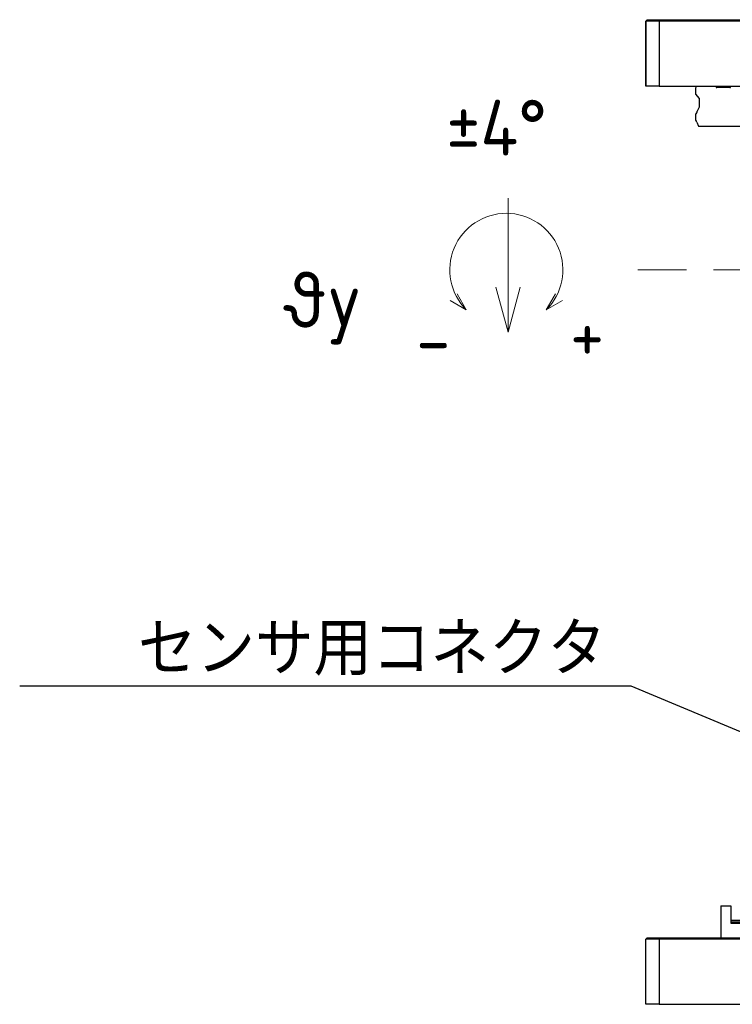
# Model space of a CAD drawing. Header units: millimetres. Extents: x -4576 to 39809, y -642 to 77172.
# Tile 9 of 42: x 217 to 284, y -33 to 60. Entities that reach past the tile are written whole.
import ezdxf
from ezdxf import colors
from ezdxf.entities.mleader import LeaderData, LeaderLine
from ezdxf.math import Vec2, Vec3

# ---------------------------------------------------------------- set-up
doc = ezdxf.new("R2010")
doc.units = ezdxf.units.MM
doc.linetypes.add('CENTERX2', pattern=[20.32, 12.7, -2.54, 2.54, -2.54])
doc.styles.add('SLDTEXTSTYLE1', font='isocp.shx')
doc.styles.get("Standard").update_dxf_attribs({"font": 'isocp.shx', "height": 5})

msp = doc.modelspace()

# ---------------------------------------------------------------- linework, layer by layer
at = {"color": 7, "linetype": 'Continuous', "lineweight": 25}
for p, q in [((276.23, 59.551), (276.355, 59.676)), ((276.23, 59.551), (276.355, 59.676)), ((277.48, 59.551), (276.23, 59.551)), ((276.23, 53.426), (276.23, 59.551)), ((276.23, 59.551), (276.23, 59.551)), ((276.23, 59.551), (276.23, 53.426)), ((276.355, 59.676), (277.532, 59.676)), ((276.355, 59.676), (276.355, 59.676)), ((277.532, 59.676), (277.48, 59.551)), ((277.48, 59.551), (277.48, 53.426)), ((399.98, 59.551), (277.48, 59.551)), ((277.532, 59.676), (399.928, 59.676)), ((277.48, 53.426), (276.23, 53.426)), ((276.23, 53.426), (276.23, 53.426)), ((277.48, 53.426), (399.98, 53.426)), ((280.99, 53.426), (280.896, 53.239)), ((280.896, 53.239), (280.896, 52.681)), ((284.146, 53.301), (282.895, 53.301)), ((280.896, 52.681), (281.258, 52.263)), ((281.258, 52.263), (281.258, 51.466)), ((281.258, 51.466), (281.062, 51.074)), ((280.92, 50.789), (280.896, 50.741)), ((280.896, 50.741), (280.896, 50.236)), ((280.896, 50.236), (280.974, 50.15)), ((281.028, 50.057), (281.176, 49.676)), ((281.176, 49.676), (285.866, 49.676)), ((283.291, -23.561), (283.291, -26.561)), ((283.291, -23.561), (284.216, -23.561)), ((284.216, -23.561), (284.216, -25.186)), ((285.716, -24.936), (284.216, -24.936)), ((284.216, -25.061), (285.716, -25.061)), ((284.216, -25.186), (285.716, -25.186)), ((276.23, -26.686), (276.355, -26.561)), ((277.48, -26.686), (276.23, -26.686)), ((276.23, -32.811), (276.23, -26.686)), ((276.355, -26.561), (277.532, -26.561)), ((277.532, -26.561), (277.48, -26.686)), ((399.98, -26.686), (277.48, -26.686)), ((277.48, -26.686), (277.48, -32.811)), ((277.532, -26.561), (399.928, -26.561)), ((277.48, -32.811), (276.23, -32.811)), ((277.48, -32.811), (399.98, -32.811))]:
    msp.add_line(p, q, dxfattribs=at)
at = {"color": 0, "lineweight": 15}
for p, q in [((263.287, 42.912), (263.287, 30.313)), ((263.287, 30.312), (262.155, 34.538)), ((263.287, 30.312), (264.42, 34.538)), ((259.366, 32.419), (258.491, 33.935)), ((266.88, 32.419), (267.755, 33.935)), ((259.366, 32.419), (257.85, 33.294)), ((266.88, 32.419), (268.396, 33.294))]:
    msp.add_line(p, q, dxfattribs=at)
at = {"color": 7, "linetype": 'CENTERX2', "lineweight": 18}
msp.add_line((401.98, 36.176), (275.48, 36.176), dxfattribs=at)
at = {"color": 7, "linetype": 'Continuous', "lineweight": 25, "flags": 128}
for points in [[(282.833, 53.426), (282.834, 53.402), (282.838, 53.378), (282.844, 53.357), (282.851, 53.338), (282.861, 53.322), (282.872, 53.311), (282.883, 53.304), (282.895, 53.301)], [(284.146, 53.301), (284.158, 53.304), (284.17, 53.311), (284.181, 53.322), (284.19, 53.338), (284.198, 53.357), (284.204, 53.378), (284.208, 53.402), (284.209, 53.426)]]:
    msp.add_lwpolyline(points, dxfattribs=at)
at = {"color": 7, "linetype": 'Continuous', "lineweight": 25}
for centre, radius, start, end in [((280.73, 51.062), 0.332, 304.73823, 2.13166), ((280.742, 49.952), 0.304, 20.09315, 40.39342)]:
    msp.add_arc(centre, radius, start, end, dxfattribs=at)
at = {"color": 0, "lineweight": 15}
msp.add_arc((263.123, 36.176), 5.314, 315, 225, dxfattribs=at)

# ---------------------------------------------------------------- texts
at = {"color": 0, "lineweight": 15, "char_height": 5.25, "attachment_point": 1, "style": 'SLDTEXTSTYLE1'}
for s, insert in [('±{\\Fisocp|c134;4}°', (257.485, 52.156)), ('{\\Fisocp,extfont|c128;\\C256;θy}', (242.446, 36)), ('+', (269.116, 32.785)), ('-', (254.658, 32.235))]:
    msp.add_mtext(s, dxfattribs=dict(at, insert=insert))

# ---------------------------------------------------------------- leaders
ml = msp.add_multileader_mtext('Standard')
ml.set_content('{\\Fisocp,extfont|c128;センサ用コネクタ}', color=256, style='STANDARD')
ml.set_leader_properties()
ml.build(insert=Vec2(0, 0))
ml.multileader.update_dxf_attribs({"text_right_attachment_type": 6, "dogleg_length": 0.36})
ctx = ml.context
ctx.base_point, ctx.char_height, ctx.plane_origin = Vec3(225.171, 0.581), 5, Vec3(322.916, 25.291)
ctx.right_attachment, ctx.text_align_type = 6, 2
notes = []
notes.append((ctx, [(1, (1, 1, 0), (274.865, -2.919), (-1, 0), 0.36, [(0, [(322.422, -22.816)], 0, [])])]))
ctx.mtext.insert, ctx.mtext.alignment, ctx.mtext.flow_direction = Vec3(272.505, 3.081), 3, 5
for ctx, leaders in notes:
    for number, flags, end, landing, length, lines in leaders:
        leader = LeaderData()
        leader.index, (leader.has_last_leader_line, leader.has_dogleg_vector, leader.attachment_direction) = number, flags
        leader.last_leader_point, leader.dogleg_vector, leader.dogleg_length = Vec3(end), Vec3(landing), length
        for number, points, colour, breaks in lines:
            line = LeaderLine()
            line.index, line.vertices, line.color, line.breaks = number, Vec3.list(points), colors.encode_raw_color(colour), breaks
            leader.lines.append(line)
        ctx.leaders.append(leader)

doc.saveas('drawing.dxf')
